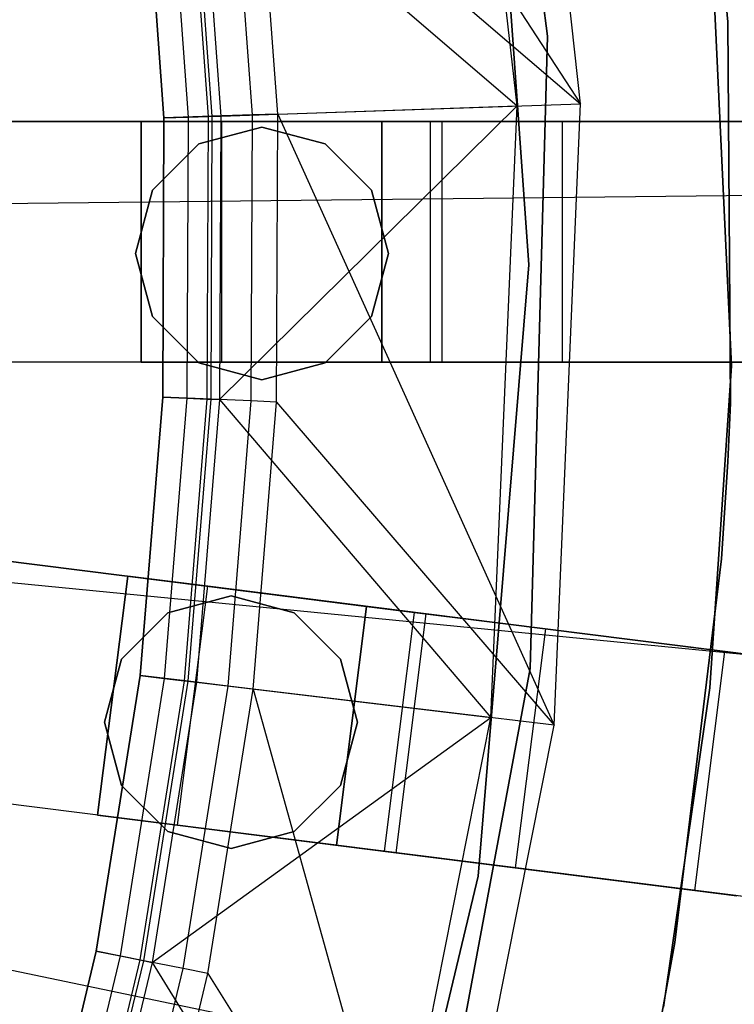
# Model space of a CAD drawing. Extents: x 0 to 27.3, y 0 to 27.3.
# Tile 92 of 117: x 16.558 to 17.151, y 12.997 to 13.815. Entities that reach past the tile are written whole.
import ezdxf

# ---------------------------------------------------------------- set-up
doc = ezdxf.new("R2010")
doc.units = 0
doc.header["$LTSCALE"] = 2.54
doc.layers.get('0').update_dxf_attribs({"color": 13, "linetype": 'CONTINUOUS'})

# ---------------------------------------------------------------- blocks, each defined once
blk = doc.blocks.new('SPUMPKIN_S_PM_STL_1')
at = {"color": 0}
for p, q in [((22.97218, 14.46365, 34.59554), (23.04011, 13.94238, 34.59554)), ((23.04011, 13.94238, 33.99554), (22.97218, 14.46365, 33.99554)), ((23.04011, 13.94238, 33.99554), (22.97218, 14.46365, 33.99554)), ((22.97218, 14.46365, 34.59554), (23.04011, 13.94238, 34.59554)), ((23.06752, 13.88619, 90.32087), (23.01048, 14.39974, 90.32087)), ((23.06752, 13.88619, 90.32087), (23.01048, 14.39974, 90.32087)), ((23.01468, 13.88439, 90.32087), (22.95853, 14.3899, 90.32087)), ((23.01468, 13.88439, 90.32087), (22.95853, 14.3899, 90.32087)), ((22.76308, 14.35287, 91.05338), (23.06752, 13.88619, 90.32087)), ((22.76308, 14.35287, 91.05338), (23.06752, 13.88619, 90.32087)), ((23.02442, 13.75251, 34.09554), (22.98829, 14.26105, 34.09554)), ((22.98829, 14.26105, 34.19554), (23.02442, 13.75251, 34.19554)), ((23.02442, 13.75251, 34.09554), (22.98829, 14.26105, 34.09554)), ((22.98829, 14.26105, 34.19554), (23.02442, 13.75251, 34.19554)), ((23.19296, 13.66853, 34.59554), (23.16767, 14.20378, 34.59554)), ((23.16767, 14.20378, 33.99554), (23.19296, 13.66853, 33.99554)), ((23.19296, 13.66853, 34.59554), (23.16767, 14.20378, 34.59554)), ((23.16767, 14.20378, 33.99554), (23.19296, 13.66853, 33.99554)), ((23.17138, 14.17286, 34.79554), (23.1897, 13.95415, 34.79554)), ((23.1897, 13.95415, 34.59554), (23.17138, 14.17286, 34.59554)), ((23.1897, 13.95415, 34.59554), (23.17138, 14.17286, 34.59554)), ((23.17138, 14.17286, 34.79554), (23.1897, 13.95415, 34.79554)), ((22.79487, 13.87692, 91.08861), (22.7777, 14.11394, 91.08861)), ((22.79487, 13.87692, 91.08861), (22.7777, 14.11394, 91.08861)), ((22.81587, 13.87763, 91.05338), (22.79858, 14.11626, 91.05338)), ((22.79858, 14.11626, 91.05338), (23.06752, 13.88619, 90.32087)), ((22.79858, 14.11626, 91.05338), (23.06752, 13.88619, 90.32087)), ((22.81587, 13.87763, 91.05338), (22.79858, 14.11626, 91.05338)), ((22.72135, 13.87442, 91.12087), (22.70459, 14.10582, 91.12087)), ((22.72135, 13.87442, 91.12087), (22.70459, 14.10582, 91.12087)), ((22.70459, 14.10582, 91.07087), (22.72135, 13.87442, 91.07087)), ((22.70459, 14.10582, 91.07087), (22.72135, 13.87442, 91.07087)), ((22.72455, 14.10804, 91.06666), (22.74142, 13.8751, 91.06666)), ((22.72455, 14.10804, 91.06666), (22.74142, 13.8751, 91.06666)), ((22.74114, 14.10988, 91.05474), (22.75811, 13.87567, 91.05474)), ((22.74114, 14.10988, 91.05474), (22.75811, 13.87567, 91.05474)), ((22.76149, 13.87578, 91.11245), (22.7445, 14.11025, 91.11245)), ((22.76149, 13.87578, 91.11245), (22.7445, 14.11025, 91.11245)), ((22.75159, 14.11104, 91.03712), (22.76861, 13.87602, 91.03712)), ((22.75159, 14.11104, 91.03712), (22.76861, 13.87602, 91.03712)), ((22.75159, 14.11104, 91.03712), (23.01468, 13.88439, 90.32087)), ((22.75159, 14.11104, 91.03712), (23.01468, 13.88439, 90.32087)), ((23.1897, 13.95415, 34.79554), (23.1897, 13.95415, 34.59554)), ((23.1897, 13.95415, 34.79554), (23.1897, 13.95415, 34.59554)), ((23.1897, 13.95415, 34.79554), (23.19191, 13.6374, 34.79554)), ((23.19191, 13.6374, 34.59554), (23.1897, 13.95415, 34.59554)), ((23.19191, 13.6374, 34.59554), (23.1897, 13.95415, 34.59554)), ((23.1897, 13.95415, 34.79554), (23.19191, 13.6374, 34.79554)), ((23.04011, 13.94238, 34.59554), (23.02566, 13.4169, 34.59554)), ((23.02566, 13.4169, 33.99554), (23.04011, 13.94238, 33.99554)), ((23.02566, 13.4169, 33.99554), (23.04011, 13.94238, 33.99554)), ((23.04011, 13.94238, 34.59554), (23.02566, 13.4169, 34.59554)), ((23.04011, 13.94238, 33.99554), (23.04011, 13.94238, 34.59554)), ((23.04011, 13.94238, 33.99554), (23.04011, 13.94238, 34.59554)), ((22.76759, 13.64039, 91.03712), (23.01468, 13.88439, 90.32087)), ((22.76759, 13.64039, 91.03712), (23.01468, 13.88439, 90.32087)), ((22.76861, 13.87602, 91.03712), (23.01468, 13.88439, 90.32087)), ((22.76861, 13.87602, 91.03712), (23.01468, 13.88439, 90.32087)), ((22.81587, 13.87763, 91.05338), (23.06752, 13.88619, 90.32087)), ((22.81587, 13.87763, 91.05338), (23.06752, 13.88619, 90.32087)), ((22.99301, 13.37624, 90.32087), (23.01468, 13.88439, 90.32087)), ((22.99301, 13.37624, 90.32087), (23.01468, 13.88439, 90.32087)), ((23.0455, 13.36995, 90.32087), (23.06752, 13.88619, 90.32087)), ((23.0455, 13.36995, 90.32087), (23.06752, 13.88619, 90.32087)), ((22.76149, 13.87578, 91.11245), (22.72135, 13.87442, 91.12087)), ((22.76149, 13.87578, 91.11245), (22.72135, 13.87442, 91.12087)), ((22.72135, 13.87442, 91.07087), (22.74142, 13.8751, 91.06666)), ((22.72135, 13.87442, 91.07087), (22.74142, 13.8751, 91.06666)), ((22.74142, 13.8751, 91.06666), (22.74041, 13.64155, 91.06666)), ((22.74142, 13.8751, 91.06666), (22.74041, 13.64155, 91.06666)), ((22.74142, 13.8751, 91.06666), (22.75811, 13.87567, 91.05474)), ((22.74142, 13.8751, 91.06666), (22.75811, 13.87567, 91.05474)), ((22.75811, 13.87567, 91.05474), (22.7571, 13.64084, 91.05474)), ((22.75811, 13.87567, 91.05474), (22.7571, 13.64084, 91.05474)), ((22.75811, 13.87567, 91.05474), (22.76861, 13.87602, 91.03712)), ((22.75811, 13.87567, 91.05474), (22.76861, 13.87602, 91.03712)), ((22.76048, 13.6407, 91.11245), (22.76149, 13.87578, 91.11245)), ((22.76048, 13.6407, 91.11245), (22.76149, 13.87578, 91.11245)), ((22.79487, 13.87692, 91.08861), (22.76149, 13.87578, 91.11245)), ((22.79487, 13.87692, 91.08861), (22.76149, 13.87578, 91.11245)), ((22.76861, 13.87602, 91.03712), (22.76759, 13.64039, 91.03712)), ((22.76861, 13.87602, 91.03712), (22.76759, 13.64039, 91.03712)), ((22.79384, 13.63927, 91.08861), (22.79487, 13.87692, 91.08861)), ((22.79384, 13.63927, 91.08861), (22.79487, 13.87692, 91.08861)), ((22.81587, 13.87763, 91.05338), (22.79487, 13.87692, 91.08861)), ((22.81587, 13.87763, 91.05338), (22.79487, 13.87692, 91.08861)), ((22.81484, 13.63838, 91.05338), (22.81587, 13.87763, 91.05338)), ((22.81484, 13.63838, 91.05338), (22.81587, 13.87763, 91.05338)), ((22.81587, 13.87763, 91.05338), (23.0455, 13.36995, 90.32087)), ((22.81587, 13.87763, 91.05338), (23.0455, 13.36995, 90.32087)), ((22.49086, 13.87146, 90.12559), (24.98092, 13.87146, 89.41562)), ((22.49086, 13.87146, 90.12559), (24.98092, 13.87146, 89.41562)), ((25.03634, 13.87146, 89.60826), (22.53142, 13.87146, 90.32142)), ((25.03634, 13.87146, 89.60826), (22.53142, 13.87146, 90.32142)), ((22.70247, 13.67146, 34.19554), (22.70247, 13.87146, 34.19554)), ((22.70247, 13.87146, 34.19554), (22.90247, 13.87146, 34.19554)), ((22.76946, 13.87146, 34.74554), (22.70247, 13.87146, 34.49554)), ((22.70247, 13.87146, 34.49554), (22.70247, 13.67146, 34.49554)), ((22.70247, 13.87146, 34.49554), (22.70247, 13.87146, 34.19554)), ((22.70247, 13.67146, 34.19554), (22.70247, 13.87146, 34.19554)), ((22.70247, 13.87146, 34.49554), (22.70247, 13.67146, 34.49554)), ((22.70247, 13.87146, 34.19554), (22.90247, 13.87146, 34.19554)), ((22.70247, 13.87146, 34.49554), (22.70247, 13.87146, 34.19554)), ((22.76946, 13.87146, 34.74554), (22.70247, 13.87146, 34.49554)), ((22.72035, 13.64241, 91.12087), (22.72135, 13.87442, 91.12087)), ((22.72035, 13.64241, 91.12087), (22.72135, 13.87442, 91.12087)), ((22.72135, 13.87442, 91.07087), (22.72035, 13.64241, 91.07087)), ((22.72135, 13.87442, 91.07087), (22.72035, 13.64241, 91.07087)), ((22.80282, 13.86685, 34.59554), (22.75032, 13.85279, 34.59554)), ((22.75032, 13.85279, 34.79554), (22.80282, 13.86685, 34.79554)), ((22.75032, 13.85279, 34.79554), (22.80282, 13.86685, 34.79554)), ((22.80282, 13.86685, 34.59554), (22.75032, 13.85279, 34.59554)), ((22.76946, 13.67146, 34.74554), (22.76946, 13.87146, 34.74554)), ((22.95247, 13.87146, 34.92856), (22.76946, 13.87146, 34.74554)), ((22.76946, 13.67146, 34.74554), (22.76946, 13.87146, 34.74554)), ((22.95247, 13.87146, 34.92856), (22.76946, 13.87146, 34.74554)), ((22.85532, 13.85279, 34.59554), (22.80282, 13.86685, 34.59554)), ((22.80282, 13.86685, 34.79554), (22.85532, 13.85279, 34.79554)), ((22.80282, 13.86685, 34.79554), (22.85532, 13.85279, 34.79554)), ((22.80282, 13.86685, 34.79554), (22.80282, 13.86685, 34.59554)), ((22.85532, 13.85279, 34.59554), (22.80282, 13.86685, 34.59554)), ((22.80282, 13.86685, 34.79554), (22.80282, 13.86685, 34.59554)), ((22.90247, 13.87146, 34.19554), (22.90247, 13.67146, 34.19554)), ((22.90247, 13.67146, 34.49554), (22.90247, 13.87146, 34.49554)), ((22.90247, 13.87146, 34.49554), (22.94267, 13.87146, 34.64554)), ((22.90247, 13.87146, 34.19554), (22.90247, 13.67146, 34.19554)), ((22.90247, 13.87146, 34.19554), (22.90247, 13.87146, 34.49554)), ((22.90247, 13.67146, 34.49554), (22.90247, 13.87146, 34.49554)), ((22.90247, 13.87146, 34.49554), (22.94267, 13.87146, 34.64554)), ((22.90247, 13.87146, 34.19554), (22.90247, 13.87146, 34.49554)), ((22.94267, 13.67146, 34.64554), (22.94267, 13.87146, 34.64554)), ((22.94267, 13.87146, 34.64554), (23.05247, 13.87146, 34.75535)), ((22.94267, 13.67146, 34.64554), (22.94267, 13.87146, 34.64554)), ((22.94267, 13.87146, 34.64554), (23.05247, 13.87146, 34.75535)), ((22.95247, 13.67146, 34.92856), (22.95247, 13.87146, 34.92856)), ((23.20247, 13.87146, 34.99554), (22.95247, 13.87146, 34.92856)), ((22.95247, 13.67146, 34.92856), (22.95247, 13.87146, 34.92856)), ((23.20247, 13.87146, 34.99554), (22.95247, 13.87146, 34.92856)), ((23.05247, 13.67146, 34.75535), (23.05247, 13.87146, 34.75535)), ((23.05247, 13.87146, 34.75535), (23.20247, 13.87146, 34.79554)), ((23.05247, 13.67146, 34.75535), (23.05247, 13.87146, 34.75535)), ((23.05247, 13.87146, 34.75535), (23.20247, 13.87146, 34.79554)), ((22.75032, 13.85279, 34.59554), (22.71189, 13.81435, 34.59554)), ((22.71189, 13.81435, 34.79554), (22.75032, 13.85279, 34.79554)), ((22.71189, 13.81435, 34.79554), (22.75032, 13.85279, 34.79554)), ((22.75032, 13.85279, 34.59554), (22.71189, 13.81435, 34.59554)), ((22.75032, 13.85279, 34.79554), (22.75032, 13.85279, 34.59554)), ((22.75032, 13.85279, 34.79554), (22.75032, 13.85279, 34.59554)), ((22.89375, 13.81435, 34.59554), (22.85532, 13.85279, 34.59554)), ((22.85532, 13.85279, 34.79554), (22.89375, 13.81435, 34.79554)), ((22.85532, 13.85279, 34.79554), (22.89375, 13.81435, 34.79554)), ((22.85532, 13.85279, 34.79554), (22.85532, 13.85279, 34.59554)), ((22.89375, 13.81435, 34.59554), (22.85532, 13.85279, 34.59554)), ((22.85532, 13.85279, 34.79554), (22.85532, 13.85279, 34.59554)), ((22.29502, 13.80011, 223.16753), (23.31726, 13.81137, 223.37859)), ((22.29502, 13.80011, 223.16753), (23.31726, 13.81137, 223.37859)), ((22.71189, 13.81435, 34.59554), (22.69782, 13.76185, 34.59554)), ((22.69782, 13.76185, 34.79554), (22.71189, 13.81435, 34.79554)), ((22.69782, 13.76185, 34.79554), (22.71189, 13.81435, 34.79554)), ((22.71189, 13.81435, 34.59554), (22.69782, 13.76185, 34.59554)), ((22.71189, 13.81435, 34.79554), (22.71189, 13.81435, 34.59554)), ((22.71189, 13.81435, 34.79554), (22.71189, 13.81435, 34.59554)), ((22.90782, 13.76185, 34.59554), (22.89375, 13.81435, 34.59554)), ((22.89375, 13.81435, 34.79554), (22.90782, 13.76185, 34.79554)), ((22.89375, 13.81435, 34.79554), (22.90782, 13.76185, 34.79554)), ((22.89375, 13.81435, 34.79554), (22.89375, 13.81435, 34.59554)), ((22.90782, 13.76185, 34.59554), (22.89375, 13.81435, 34.59554)), ((22.89375, 13.81435, 34.79554), (22.89375, 13.81435, 34.59554)), ((22.69782, 13.76185, 34.59554), (22.71189, 13.70936, 34.59554)), ((22.71189, 13.70936, 34.79554), (22.69782, 13.76185, 34.79554)), ((22.69782, 13.76185, 34.79554), (22.69782, 13.76185, 34.59554)), ((22.69782, 13.76185, 34.79554), (22.69782, 13.76185, 34.59554)), ((22.71189, 13.70936, 34.79554), (22.69782, 13.76185, 34.79554)), ((22.69782, 13.76185, 34.59554), (22.71189, 13.70936, 34.59554)), ((22.89375, 13.70936, 34.59554), (22.90782, 13.76185, 34.59554)), ((22.90782, 13.76185, 34.79554), (22.89375, 13.70936, 34.79554)), ((22.90782, 13.76185, 34.79554), (22.89375, 13.70936, 34.79554)), ((22.89375, 13.70936, 34.59554), (22.90782, 13.76185, 34.59554)), ((22.90782, 13.76185, 34.79554), (22.90782, 13.76185, 34.59554)), ((22.90782, 13.76185, 34.79554), (22.90782, 13.76185, 34.59554)), ((22.9825, 13.24442, 34.09554), (23.02442, 13.75251, 34.09554)), ((23.02442, 13.75251, 34.19554), (22.9825, 13.24442, 34.19554)), ((22.9825, 13.24442, 34.09554), (23.02442, 13.75251, 34.09554)), ((23.02442, 13.75251, 34.19554), (22.9825, 13.24442, 34.19554)), ((23.02442, 13.75251, 34.09554), (23.02442, 13.75251, 34.19554)), ((23.02442, 13.75251, 34.09554), (23.02442, 13.75251, 34.19554)), ((22.71189, 13.70936, 34.59554), (22.75032, 13.67092, 34.59554)), ((22.75032, 13.67092, 34.79554), (22.71189, 13.70936, 34.79554)), ((22.71189, 13.70936, 34.79554), (22.71189, 13.70936, 34.59554)), ((22.71189, 13.70936, 34.79554), (22.71189, 13.70936, 34.59554)), ((22.75032, 13.67092, 34.79554), (22.71189, 13.70936, 34.79554)), ((22.71189, 13.70936, 34.59554), (22.75032, 13.67092, 34.59554)), ((22.85532, 13.67092, 34.59554), (22.89375, 13.70936, 34.59554)), ((22.89375, 13.70936, 34.79554), (22.85532, 13.67092, 34.79554)), ((22.89375, 13.70936, 34.79554), (22.85532, 13.67092, 34.79554)), ((22.85532, 13.67092, 34.59554), (22.89375, 13.70936, 34.59554)), ((22.89375, 13.70936, 34.79554), (22.89375, 13.70936, 34.59554)), ((22.89375, 13.70936, 34.79554), (22.89375, 13.70936, 34.59554)), ((24.98092, 13.67146, 89.41562), (22.49086, 13.67146, 90.12559)), ((24.98092, 13.67146, 89.41562), (22.49086, 13.67146, 90.12559)), ((25.03634, 13.67146, 89.60826), (22.53146, 13.67146, 90.32142)), ((25.03634, 13.67146, 89.60826), (22.53146, 13.67146, 90.32142)), ((22.90247, 13.67146, 34.19554), (22.70247, 13.67146, 34.19554)), ((22.70247, 13.67146, 34.49554), (22.76946, 13.67146, 34.74554)), ((22.70247, 13.67146, 34.19554), (22.70247, 13.67146, 34.49554)), ((22.70247, 13.67146, 34.49554), (22.76946, 13.67146, 34.74554)), ((22.70247, 13.67146, 34.19554), (22.70247, 13.67146, 34.49554)), ((22.90247, 13.67146, 34.19554), (22.70247, 13.67146, 34.19554)), ((22.75032, 13.67092, 34.59554), (22.80282, 13.65685, 34.59554)), ((22.80282, 13.65685, 34.79554), (22.75032, 13.67092, 34.79554)), ((22.75032, 13.67092, 34.79554), (22.75032, 13.67092, 34.59554)), ((22.75032, 13.67092, 34.79554), (22.75032, 13.67092, 34.59554)), ((22.80282, 13.65685, 34.79554), (22.75032, 13.67092, 34.79554)), ((22.75032, 13.67092, 34.59554), (22.80282, 13.65685, 34.59554)), ((22.76946, 13.67146, 34.74554), (22.95247, 13.67146, 34.92856)), ((22.76946, 13.67146, 34.74554), (22.95247, 13.67146, 34.92856)), ((22.80282, 13.65685, 34.59554), (22.85532, 13.67092, 34.59554)), ((22.85532, 13.67092, 34.79554), (22.80282, 13.65685, 34.79554)), ((22.85532, 13.67092, 34.79554), (22.80282, 13.65685, 34.79554)), ((22.80282, 13.65685, 34.59554), (22.85532, 13.67092, 34.59554)), ((22.85532, 13.67092, 34.79554), (22.85532, 13.67092, 34.59554)), ((22.85532, 13.67092, 34.79554), (22.85532, 13.67092, 34.59554)), ((22.90247, 13.67146, 34.49554), (22.94267, 13.67146, 34.64554)), ((22.90247, 13.67146, 34.19554), (22.90247, 13.67146, 34.49554)), ((22.90247, 13.67146, 34.19554), (22.90247, 13.67146, 34.49554)), ((22.90247, 13.67146, 34.49554), (22.94267, 13.67146, 34.64554)), ((22.94267, 13.67146, 34.64554), (23.05247, 13.67146, 34.75535)), ((22.94267, 13.67146, 34.64554), (23.05247, 13.67146, 34.75535)), ((22.95247, 13.67146, 34.92856), (23.20247, 13.67146, 34.99554)), ((22.95247, 13.67146, 34.92856), (23.20247, 13.67146, 34.99554)), ((23.05247, 13.67146, 34.75535), (23.20247, 13.67146, 34.79554)), ((23.05247, 13.67146, 34.75535), (23.20247, 13.67146, 34.79554)), ((23.17481, 13.40103, 34.59554), (23.19296, 13.66853, 34.59554)), ((23.19296, 13.66853, 33.99554), (23.17481, 13.40103, 33.99554)), ((23.19296, 13.66853, 33.99554), (23.17481, 13.40103, 33.99554)), ((23.17481, 13.40103, 34.59554), (23.19296, 13.66853, 34.59554)), ((23.19296, 13.66853, 34.59554), (23.19296, 13.66853, 33.99554)), ((23.19296, 13.66853, 34.59554), (23.19296, 13.66853, 33.99554)), ((22.80282, 13.65685, 34.59554), (22.80282, 13.65685, 34.79554)), ((22.80282, 13.65685, 34.59554), (22.80282, 13.65685, 34.79554)), ((22.7016, 13.41116, 91.12087), (22.72035, 13.64241, 91.12087)), ((22.7016, 13.41116, 91.12087), (22.72035, 13.64241, 91.12087)), ((22.72035, 13.64241, 91.07087), (22.7016, 13.41116, 91.07087)), ((22.72035, 13.64241, 91.07087), (22.7016, 13.41116, 91.07087)), ((22.76048, 13.6407, 91.11245), (22.72035, 13.64241, 91.12087)), ((22.76048, 13.6407, 91.11245), (22.72035, 13.64241, 91.12087)), ((22.72035, 13.64241, 91.07087), (22.74041, 13.64155, 91.06666)), ((22.72035, 13.64241, 91.07087), (22.74041, 13.64155, 91.06666)), ((22.74041, 13.64155, 91.06666), (22.72153, 13.40877, 91.06666)), ((22.74041, 13.64155, 91.06666), (22.72153, 13.40877, 91.06666)), ((22.7571, 13.64084, 91.05474), (22.73811, 13.40678, 91.05474)), ((22.7571, 13.64084, 91.05474), (22.73811, 13.40678, 91.05474)), ((22.74041, 13.64155, 91.06666), (22.7571, 13.64084, 91.05474)), ((22.74041, 13.64155, 91.06666), (22.7571, 13.64084, 91.05474)), ((22.74147, 13.40638, 91.11245), (22.76048, 13.6407, 91.11245)), ((22.74147, 13.40638, 91.11245), (22.76048, 13.6407, 91.11245)), ((22.76759, 13.64039, 91.03712), (22.74854, 13.40553, 91.03712)), ((22.76759, 13.64039, 91.03712), (22.74854, 13.40553, 91.03712)), ((22.7571, 13.64084, 91.05474), (22.76759, 13.64039, 91.03712)), ((22.7571, 13.64084, 91.05474), (22.76759, 13.64039, 91.03712)), ((22.79384, 13.63927, 91.08861), (22.76048, 13.6407, 91.11245)), ((22.79384, 13.63927, 91.08861), (22.76048, 13.6407, 91.11245)), ((22.76759, 13.64039, 91.03712), (22.99301, 13.37624, 90.32087)), ((22.76759, 13.64039, 91.03712), (22.99301, 13.37624, 90.32087)), ((22.77463, 13.40241, 91.08861), (22.79384, 13.63927, 91.08861)), ((22.77463, 13.40241, 91.08861), (22.79384, 13.63927, 91.08861)), ((22.81484, 13.63838, 91.05338), (22.79384, 13.63927, 91.08861)), ((22.81484, 13.63838, 91.05338), (22.79384, 13.63927, 91.08861)), ((22.79549, 13.39991, 91.05338), (22.81484, 13.63838, 91.05338)), ((22.79549, 13.39991, 91.05338), (22.81484, 13.63838, 91.05338)), ((22.81484, 13.63838, 91.05338), (23.0455, 13.36995, 90.32087)), ((22.81484, 13.63838, 91.05338), (23.0455, 13.36995, 90.32087)), ((23.19191, 13.6374, 34.79554), (23.1897, 13.58877, 34.79554)), ((23.1897, 13.58877, 34.59554), (23.19191, 13.6374, 34.59554)), ((23.1897, 13.58877, 34.59554), (23.19191, 13.6374, 34.59554)), ((23.19191, 13.6374, 34.79554), (23.1897, 13.58877, 34.79554)), ((23.19191, 13.6374, 34.79554), (23.19191, 13.6374, 34.59554)), ((23.19191, 13.6374, 34.79554), (23.19191, 13.6374, 34.59554)), ((23.1897, 13.58877, 34.79554), (23.18455, 13.50808, 34.79554)), ((23.18455, 13.50808, 34.59554), (23.1897, 13.58877, 34.59554)), ((23.18455, 13.50808, 34.59554), (23.1897, 13.58877, 34.59554)), ((23.1897, 13.58877, 34.79554), (23.18455, 13.50808, 34.79554)), ((23.1897, 13.58877, 34.79554), (23.1897, 13.58877, 34.59554)), ((23.1897, 13.58877, 34.79554), (23.1897, 13.58877, 34.59554)), ((22.28287, 13.51878, 223.16753), (23.30034, 13.41945, 223.37859)), ((22.28287, 13.51878, 223.16753), (23.30034, 13.41945, 223.37859)), ((22.48135, 13.5202, 90.12559), (24.95192, 13.20809, 89.41556)), ((22.48135, 13.5202, 90.12559), (24.95192, 13.20809, 89.41556)), ((25.00691, 13.20114, 89.60821), (22.52159, 13.51511, 90.32142)), ((25.00691, 13.20114, 89.60821), (22.52159, 13.51511, 90.32142)), ((23.18455, 13.50808, 34.79554), (23.14574, 13.18942, 34.79554)), ((23.14574, 13.18942, 34.59554), (23.18455, 13.50808, 34.59554)), ((23.14574, 13.18942, 34.59554), (23.18455, 13.50808, 34.59554)), ((23.18455, 13.50808, 34.79554), (23.14574, 13.18942, 34.79554)), ((23.18455, 13.50808, 34.79554), (23.18455, 13.50808, 34.59554)), ((23.18455, 13.50808, 34.79554), (23.18455, 13.50808, 34.59554)), ((22.66622, 13.29525, 34.19554), (22.69129, 13.49367, 34.19554)), ((22.69129, 13.49367, 34.49554), (22.66622, 13.29525, 34.49554)), ((22.66622, 13.29525, 34.19554), (22.69129, 13.49367, 34.19554)), ((22.69129, 13.49367, 34.49554), (22.66622, 13.29525, 34.49554)), ((22.69129, 13.49367, 34.19554), (22.88971, 13.46861, 34.19554)), ((22.75775, 13.48528, 34.74554), (22.69129, 13.49367, 34.49554)), ((22.69129, 13.49367, 34.49554), (22.69129, 13.49367, 34.19554)), ((22.69129, 13.49367, 34.19554), (22.88971, 13.46861, 34.19554)), ((22.69129, 13.49367, 34.49554), (22.69129, 13.49367, 34.19554)), ((22.75775, 13.48528, 34.74554), (22.69129, 13.49367, 34.49554)), ((22.73268, 13.28685, 34.74554), (22.75775, 13.48528, 34.74554)), ((22.73268, 13.28685, 34.74554), (22.75775, 13.48528, 34.74554)), ((22.93932, 13.46234, 34.92856), (22.75775, 13.48528, 34.74554)), ((22.93932, 13.46234, 34.92856), (22.75775, 13.48528, 34.74554)), ((22.7771, 13.47735, 34.59554), (22.7246, 13.46328, 34.59554)), ((22.7246, 13.46328, 34.79554), (22.7771, 13.47735, 34.79554)), ((22.7246, 13.46328, 34.79554), (22.7771, 13.47735, 34.79554)), ((22.7771, 13.47735, 34.59554), (22.7246, 13.46328, 34.59554)), ((22.8296, 13.46328, 34.59554), (22.7771, 13.47735, 34.59554)), ((22.7771, 13.47735, 34.79554), (22.8296, 13.46328, 34.79554)), ((22.7771, 13.47735, 34.79554), (22.8296, 13.46328, 34.79554)), ((22.7771, 13.47735, 34.79554), (22.7771, 13.47735, 34.59554)), ((22.8296, 13.46328, 34.59554), (22.7771, 13.47735, 34.59554)), ((22.7771, 13.47735, 34.79554), (22.7771, 13.47735, 34.59554)), ((22.88971, 13.46861, 34.19554), (22.86464, 13.27018, 34.19554)), ((22.86464, 13.27018, 34.49554), (22.88971, 13.46861, 34.49554)), ((22.88971, 13.46861, 34.19554), (22.86464, 13.27018, 34.19554)), ((22.86464, 13.27018, 34.49554), (22.88971, 13.46861, 34.49554)), ((22.88971, 13.46861, 34.49554), (22.92959, 13.46357, 34.64554)), ((22.88971, 13.46861, 34.19554), (22.88971, 13.46861, 34.49554)), ((22.88971, 13.46861, 34.49554), (22.92959, 13.46357, 34.64554)), ((22.88971, 13.46861, 34.19554), (22.88971, 13.46861, 34.49554)), ((22.7246, 13.46328, 34.59554), (22.68617, 13.42485, 34.59554)), ((22.68617, 13.42485, 34.79554), (22.7246, 13.46328, 34.79554)), ((22.68617, 13.42485, 34.79554), (22.7246, 13.46328, 34.79554)), ((22.7246, 13.46328, 34.59554), (22.68617, 13.42485, 34.59554)), ((22.7246, 13.46328, 34.79554), (22.7246, 13.46328, 34.59554)), ((22.7246, 13.46328, 34.79554), (22.7246, 13.46328, 34.59554)), ((22.86804, 13.42485, 34.59554), (22.8296, 13.46328, 34.59554)), ((22.8296, 13.46328, 34.79554), (22.86804, 13.42485, 34.79554)), ((22.8296, 13.46328, 34.79554), (22.86804, 13.42485, 34.79554)), ((22.8296, 13.46328, 34.79554), (22.8296, 13.46328, 34.59554)), ((22.86804, 13.42485, 34.59554), (22.8296, 13.46328, 34.59554)), ((22.8296, 13.46328, 34.79554), (22.8296, 13.46328, 34.59554)), ((22.90452, 13.26515, 34.64554), (22.92959, 13.46357, 34.64554)), ((22.90452, 13.26515, 34.64554), (22.92959, 13.46357, 34.64554)), ((22.91425, 13.26392, 34.92856), (22.93932, 13.46234, 34.92856)), ((22.91425, 13.26392, 34.92856), (22.93932, 13.46234, 34.92856)), ((22.92959, 13.46357, 34.64554), (23.03853, 13.44981, 34.75535)), ((22.92959, 13.46357, 34.64554), (23.03853, 13.44981, 34.75535)), ((23.18734, 13.43101, 34.99554), (22.93932, 13.46234, 34.92856)), ((23.18734, 13.43101, 34.99554), (22.93932, 13.46234, 34.92856)), ((23.01346, 13.25138, 34.75535), (23.03853, 13.44981, 34.75535)), ((23.01346, 13.25138, 34.75535), (23.03853, 13.44981, 34.75535)), ((23.03853, 13.44981, 34.75535), (23.18734, 13.43101, 34.79554)), ((23.03853, 13.44981, 34.75535), (23.18734, 13.43101, 34.79554)), ((22.68617, 13.42485, 34.59554), (22.6721, 13.37235, 34.59554)), ((22.6721, 13.37235, 34.79554), (22.68617, 13.42485, 34.79554)), ((22.6721, 13.37235, 34.79554), (22.68617, 13.42485, 34.79554)), ((22.68617, 13.42485, 34.59554), (22.6721, 13.37235, 34.59554)), ((22.68617, 13.42485, 34.79554), (22.68617, 13.42485, 34.59554)), ((22.68617, 13.42485, 34.79554), (22.68617, 13.42485, 34.59554)), ((22.8821, 13.37235, 34.59554), (22.86804, 13.42485, 34.59554)), ((22.86804, 13.42485, 34.79554), (22.8821, 13.37235, 34.79554)), ((22.86804, 13.42485, 34.79554), (22.8821, 13.37235, 34.79554)), ((22.86804, 13.42485, 34.79554), (22.86804, 13.42485, 34.59554)), ((22.8821, 13.37235, 34.59554), (22.86804, 13.42485, 34.59554)), ((22.86804, 13.42485, 34.79554), (22.86804, 13.42485, 34.59554)), ((23.16228, 13.23258, 34.79554), (23.18734, 13.43101, 34.79554)), ((23.16228, 13.23258, 34.99554), (23.18734, 13.43101, 34.99554)), ((23.16228, 13.23258, 34.79554), (23.18734, 13.43101, 34.79554)), ((23.16228, 13.23258, 34.99554), (23.18734, 13.43101, 34.99554)), ((23.18734, 13.43101, 34.79554), (23.22245, 13.42657, 34.79338)), ((23.43318, 13.39995, 34.92982), (23.18734, 13.43101, 34.99554)), ((23.18734, 13.43101, 34.79554), (23.22245, 13.42657, 34.79338)), ((23.43318, 13.39995, 34.92982), (23.18734, 13.43101, 34.99554)), ((23.02566, 13.4169, 34.59554), (22.92918, 12.90015, 34.59554)), ((22.92918, 12.90015, 33.99554), (23.02566, 13.4169, 33.99554)), ((22.92918, 12.90015, 33.99554), (23.02566, 13.4169, 33.99554)), ((23.02566, 13.4169, 34.59554), (22.92918, 12.90015, 34.59554)), ((23.02566, 13.4169, 33.99554), (23.02566, 13.4169, 34.59554)), ((23.02566, 13.4169, 33.99554), (23.02566, 13.4169, 34.59554)), ((22.66519, 13.18202, 91.12087), (22.7016, 13.41116, 91.12087)), ((22.66519, 13.18202, 91.12087), (22.7016, 13.41116, 91.12087)), ((22.7016, 13.41116, 91.07087), (22.66519, 13.18202, 91.07087)), ((22.7016, 13.41116, 91.07087), (22.66519, 13.18202, 91.07087)), ((22.72153, 13.40877, 91.06666), (22.68489, 13.17811, 91.06666)), ((22.72153, 13.40877, 91.06666), (22.68489, 13.17811, 91.06666)), ((22.74147, 13.40638, 91.11245), (22.7016, 13.41116, 91.12087)), ((22.74147, 13.40638, 91.11245), (22.7016, 13.41116, 91.12087)), ((22.7016, 13.41116, 91.07087), (22.72153, 13.40877, 91.06666)), ((22.7016, 13.41116, 91.07087), (22.72153, 13.40877, 91.06666)), ((22.72153, 13.40877, 91.06666), (22.73811, 13.40678, 91.05474)), ((22.72153, 13.40877, 91.06666), (22.73811, 13.40678, 91.05474)), ((22.73811, 13.40678, 91.05474), (22.70126, 13.17487, 91.05474)), ((22.73811, 13.40678, 91.05474), (22.70126, 13.17487, 91.05474)), ((22.70458, 13.17421, 91.11245), (22.74147, 13.40638, 91.11245)), ((22.70458, 13.17421, 91.11245), (22.74147, 13.40638, 91.11245)), ((22.74854, 13.40553, 91.03712), (22.71157, 13.17282, 91.03712)), ((22.74854, 13.40553, 91.03712), (22.71157, 13.17282, 91.03712)), ((22.73734, 13.16771, 91.08861), (22.77463, 13.40241, 91.08861)), ((22.73734, 13.16771, 91.08861), (22.77463, 13.40241, 91.08861)), ((22.73811, 13.40678, 91.05474), (22.74854, 13.40553, 91.03712)), ((22.73811, 13.40678, 91.05474), (22.74854, 13.40553, 91.03712)), ((22.77463, 13.40241, 91.08861), (22.74147, 13.40638, 91.11245)), ((22.77463, 13.40241, 91.08861), (22.74147, 13.40638, 91.11245)), ((22.74854, 13.40553, 91.03712), (22.99301, 13.37624, 90.32087)), ((22.74854, 13.40553, 91.03712), (22.99301, 13.37624, 90.32087)), ((22.79549, 13.39991, 91.05338), (22.77463, 13.40241, 91.08861)), ((22.79549, 13.39991, 91.05338), (22.77463, 13.40241, 91.08861)), ((23.13625, 13.13569, 34.59554), (23.17481, 13.40103, 34.59554)), ((23.17481, 13.40103, 33.99554), (23.13625, 13.13569, 33.99554)), ((23.13625, 13.13569, 34.59554), (23.17481, 13.40103, 34.59554)), ((23.17481, 13.40103, 33.99554), (23.13625, 13.13569, 33.99554)), ((23.17481, 13.40103, 34.59554), (23.17481, 13.40103, 33.99554)), ((23.17481, 13.40103, 34.59554), (23.17481, 13.40103, 33.99554)), ((22.75795, 13.16362, 91.05338), (22.79549, 13.39991, 91.05338)), ((22.75795, 13.16362, 91.05338), (22.79549, 13.39991, 91.05338)), ((23.0455, 13.36995, 90.32087), (22.79549, 13.39991, 91.05338)), ((22.79549, 13.39991, 91.05338), (22.94494, 12.86313, 90.32087)), ((22.79549, 13.39991, 91.05338), (22.94494, 12.86313, 90.32087)), ((23.0455, 13.36995, 90.32087), (22.79549, 13.39991, 91.05338)), ((22.71157, 13.17282, 91.03712), (22.99301, 13.37624, 90.32087)), ((22.71157, 13.17282, 91.03712), (22.99301, 13.37624, 90.32087)), ((22.89402, 12.87735, 90.32087), (22.99301, 13.37624, 90.32087)), ((22.89402, 12.87735, 90.32087), (22.99301, 13.37624, 90.32087)), ((22.6721, 13.37235, 34.59554), (22.68617, 13.31985, 34.59554)), ((22.68617, 13.31985, 34.79554), (22.6721, 13.37235, 34.79554)), ((22.6721, 13.37235, 34.79554), (22.6721, 13.37235, 34.59554)), ((22.6721, 13.37235, 34.79554), (22.6721, 13.37235, 34.59554)), ((22.68617, 13.31985, 34.79554), (22.6721, 13.37235, 34.79554)), ((22.6721, 13.37235, 34.59554), (22.68617, 13.31985, 34.59554)), ((22.86804, 13.31985, 34.59554), (22.8821, 13.37235, 34.59554)), ((22.8821, 13.37235, 34.79554), (22.86804, 13.31985, 34.79554)), ((22.8821, 13.37235, 34.79554), (22.86804, 13.31985, 34.79554)), ((22.86804, 13.31985, 34.59554), (22.8821, 13.37235, 34.59554)), ((22.8821, 13.37235, 34.79554), (22.8821, 13.37235, 34.59554)), ((22.8821, 13.37235, 34.79554), (22.8821, 13.37235, 34.59554)), ((22.94494, 12.86313, 90.32087), (23.0455, 13.36995, 90.32087)), ((22.94494, 12.86313, 90.32087), (23.0455, 13.36995, 90.32087)), ((24.92685, 13.00967, 89.41556), (22.45628, 13.32177, 90.12559)), ((24.92685, 13.00967, 89.41556), (22.45628, 13.32177, 90.12559)), ((22.68617, 13.31985, 34.59554), (22.7246, 13.28142, 34.59554)), ((22.7246, 13.28142, 34.79554), (22.68617, 13.31985, 34.79554)), ((22.68617, 13.31985, 34.79554), (22.68617, 13.31985, 34.59554)), ((22.68617, 13.31985, 34.79554), (22.68617, 13.31985, 34.59554)), ((22.7246, 13.28142, 34.79554), (22.68617, 13.31985, 34.79554)), ((22.68617, 13.31985, 34.59554), (22.7246, 13.28142, 34.59554)), ((22.8296, 13.28142, 34.59554), (22.86804, 13.31985, 34.59554)), ((22.86804, 13.31985, 34.79554), (22.8296, 13.28142, 34.79554)), ((22.86804, 13.31985, 34.79554), (22.8296, 13.28142, 34.79554)), ((22.8296, 13.28142, 34.59554), (22.86804, 13.31985, 34.59554)), ((22.86804, 13.31985, 34.79554), (22.86804, 13.31985, 34.59554)), ((22.86804, 13.31985, 34.79554), (22.86804, 13.31985, 34.59554)), ((24.98184, 13.00272, 89.60821), (22.49656, 13.31668, 90.32142)), ((24.98184, 13.00272, 89.60821), (22.49656, 13.31668, 90.32142)), ((22.86464, 13.27018, 34.19554), (22.66622, 13.29525, 34.19554)), ((22.66622, 13.29525, 34.49554), (22.73268, 13.28685, 34.74554)), ((22.66622, 13.29525, 34.19554), (22.66622, 13.29525, 34.49554)), ((22.66622, 13.29525, 34.49554), (22.73268, 13.28685, 34.74554)), ((22.66622, 13.29525, 34.19554), (22.66622, 13.29525, 34.49554)), ((22.86464, 13.27018, 34.19554), (22.66622, 13.29525, 34.19554)), ((22.73268, 13.28685, 34.74554), (22.91425, 13.26392, 34.92856)), ((22.73268, 13.28685, 34.74554), (22.91425, 13.26392, 34.92856)), ((22.7246, 13.28142, 34.59554), (22.7771, 13.26735, 34.59554)), ((22.7771, 13.26735, 34.79554), (22.7246, 13.28142, 34.79554)), ((22.7246, 13.28142, 34.79554), (22.7246, 13.28142, 34.59554)), ((22.7246, 13.28142, 34.79554), (22.7246, 13.28142, 34.59554)), ((22.7771, 13.26735, 34.79554), (22.7246, 13.28142, 34.79554)), ((22.7246, 13.28142, 34.59554), (22.7771, 13.26735, 34.59554)), ((22.7771, 13.26735, 34.59554), (22.8296, 13.28142, 34.59554)), ((22.8296, 13.28142, 34.79554), (22.7771, 13.26735, 34.79554)), ((22.8296, 13.28142, 34.79554), (22.7771, 13.26735, 34.79554)), ((22.7771, 13.26735, 34.59554), (22.8296, 13.28142, 34.59554)), ((22.8296, 13.28142, 34.79554), (22.8296, 13.28142, 34.59554)), ((22.8296, 13.28142, 34.79554), (22.8296, 13.28142, 34.59554)), ((22.86464, 13.27018, 34.49554), (22.90452, 13.26515, 34.64554)), ((22.86464, 13.27018, 34.19554), (22.86464, 13.27018, 34.49554)), ((22.86464, 13.27018, 34.19554), (22.86464, 13.27018, 34.49554)), ((22.86464, 13.27018, 34.49554), (22.90452, 13.26515, 34.64554)), ((22.7771, 13.26735, 34.59554), (22.7771, 13.26735, 34.79554)), ((22.7771, 13.26735, 34.59554), (22.7771, 13.26735, 34.79554)), ((22.90452, 13.26515, 34.64554), (23.01346, 13.25138, 34.75535)), ((22.90452, 13.26515, 34.64554), (23.01346, 13.25138, 34.75535)), ((22.91425, 13.26392, 34.92856), (23.16228, 13.23258, 34.99554)), ((22.91425, 13.26392, 34.92856), (23.16228, 13.23258, 34.99554)), ((23.01346, 13.25138, 34.75535), (23.16228, 13.23258, 34.79554)), ((23.01346, 13.25138, 34.75535), (23.16228, 13.23258, 34.79554)), ((22.24038, 13.2404, 223.16753), (23.24114, 13.03165, 223.37859)), ((22.24038, 13.2404, 223.16753), (23.24114, 13.03165, 223.37859)), ((22.86351, 12.74868, 34.09554), (22.9825, 13.24442, 34.09554)), ((22.9825, 13.24442, 34.19554), (22.86351, 12.74868, 34.19554)), ((22.86351, 12.74868, 34.09554), (22.9825, 13.24442, 34.09554)), ((22.9825, 13.24442, 34.19554), (22.86351, 12.74868, 34.19554)), ((22.9825, 13.24442, 34.09554), (22.9825, 13.24442, 34.19554)), ((22.9825, 13.24442, 34.09554), (22.9825, 13.24442, 34.19554)), ((23.16228, 13.23258, 34.79554), (23.19738, 13.22815, 34.79338)), ((23.40811, 13.20153, 34.92982), (23.16228, 13.23258, 34.99554)), ((23.40811, 13.20153, 34.92982), (23.16228, 13.23258, 34.99554)), ((23.16228, 13.23258, 34.79554), (23.19738, 13.22815, 34.79338)), ((23.14574, 13.18942, 34.79554), (23.13045, 13.10509, 34.79554)), ((23.13045, 13.10509, 34.59554), (23.14574, 13.18942, 34.59554)), ((23.13045, 13.10509, 34.59554), (23.14574, 13.18942, 34.59554)), ((23.14574, 13.18942, 34.79554), (23.13045, 13.10509, 34.79554)), ((23.14574, 13.18942, 34.79554), (23.14574, 13.18942, 34.59554)), ((23.14574, 13.18942, 34.79554), (23.14574, 13.18942, 34.59554)), ((22.61135, 12.95635, 91.12087), (22.66519, 13.18202, 91.12087)), ((22.61135, 12.95635, 91.12087), (22.66519, 13.18202, 91.12087)), ((22.66519, 13.18202, 91.07087), (22.61135, 12.95635, 91.07087)), ((22.66519, 13.18202, 91.07087), (22.61135, 12.95635, 91.07087)), ((22.70458, 13.17421, 91.11245), (22.66519, 13.18202, 91.12087)), ((22.70458, 13.17421, 91.11245), (22.66519, 13.18202, 91.12087)), ((22.66519, 13.18202, 91.07087), (22.68489, 13.17811, 91.06666)), ((22.66519, 13.18202, 91.07087), (22.68489, 13.17811, 91.06666)), ((22.68489, 13.17811, 91.06666), (22.63069, 12.95094, 91.06666)), ((22.68489, 13.17811, 91.06666), (22.63069, 12.95094, 91.06666)), ((22.70126, 13.17487, 91.05474), (22.64677, 12.94645, 91.05474)), ((22.70126, 13.17487, 91.05474), (22.64677, 12.94645, 91.05474)), ((22.65003, 12.94554, 91.11245), (22.70458, 13.17421, 91.11245)), ((22.65003, 12.94554, 91.11245), (22.70458, 13.17421, 91.11245)), ((22.71157, 13.17282, 91.03712), (22.65689, 12.94362, 91.03712)), ((22.71157, 13.17282, 91.03712), (22.65689, 12.94362, 91.03712)), ((22.68489, 13.17811, 91.06666), (22.70126, 13.17487, 91.05474)), ((22.68489, 13.17811, 91.06666), (22.70126, 13.17487, 91.05474)), ((22.70126, 13.17487, 91.05474), (22.71157, 13.17282, 91.03712)), ((22.70126, 13.17487, 91.05474), (22.71157, 13.17282, 91.03712)), ((22.73734, 13.16771, 91.08861), (22.70458, 13.17421, 91.11245)), ((22.73734, 13.16771, 91.08861), (22.70458, 13.17421, 91.11245)), ((22.71157, 13.17282, 91.03712), (22.89402, 12.87735, 90.32087)), ((22.71157, 13.17282, 91.03712), (22.89402, 12.87735, 90.32087)), ((22.68219, 12.93655, 91.08861), (22.73734, 13.16771, 91.08861)), ((22.68219, 12.93655, 91.08861), (22.73734, 13.16771, 91.08861)), ((22.70243, 12.93089, 91.05338), (22.75795, 13.16362, 91.05338)), ((22.70243, 12.93089, 91.05338), (22.75795, 13.16362, 91.05338)), ((22.75795, 13.16362, 91.05338), (22.73734, 13.16771, 91.08861)), ((22.75795, 13.16362, 91.05338), (22.73734, 13.16771, 91.08861)), ((22.75795, 13.16362, 91.05338), (22.94494, 12.86313, 90.32087)), ((22.75795, 13.16362, 91.05338), (22.94494, 12.86313, 90.32087))]:
    blk.add_line(p, q, dxfattribs=at)

msp = doc.modelspace()

# ---------------------------------------------------------------- block references
at = {"color": 253}
msp.add_blockref('SPUMPKIN_S_PM_STL_1', (-6.0437, -0.14135, -26.09554), dxfattribs=at)

doc.saveas('drawing.dxf')
